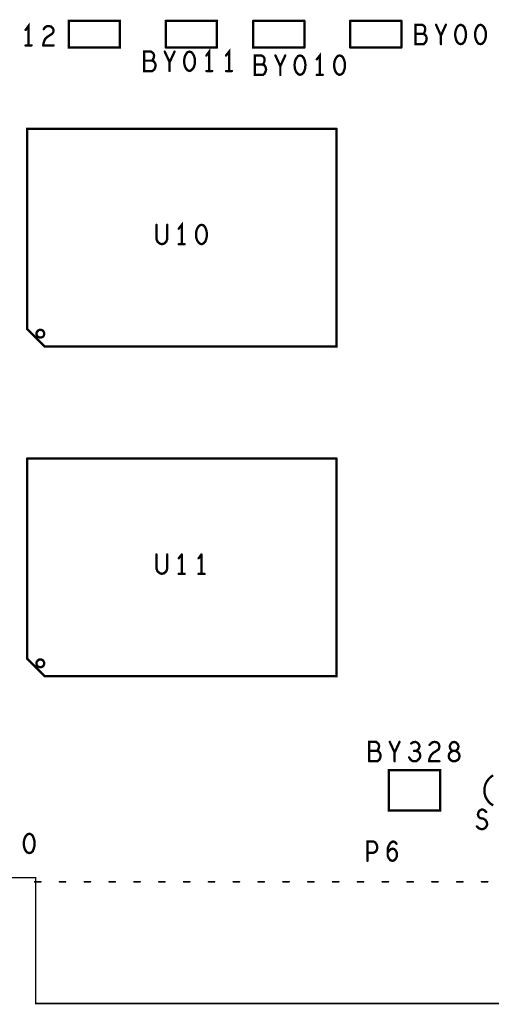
# Model space of a CAD drawing. Extents: x 23.5 to 56.6, y 21.5 to 42.6.
# Tile 5 of 29: x 33.5 to 35.3, y 29.4 to 33.2. Entities that reach past the tile are written whole.
import ezdxf

# ---------------------------------------------------------------- set-up
doc = ezdxf.new("R2010")
doc.units = 0
doc.layers.add('1', color=2, linetype='CONTINUOUS')

msp = doc.modelspace()

# ---------------------------------------------------------------- linework, layer by layer
at = {"layer": '1'}
for points, const_width in [([(33.524, 33.06), (33.524, 33.135), (33.513, 33.12)], 0.009), ([(33.583, 33.123), (33.588, 33.13), (33.595, 33.134), (33.603, 33.135)], 0.009), ([(33.603, 33.135), (33.612, 33.133), (33.619, 33.126), (33.621, 33.119), (33.62, 33.111), (33.616, 33.105), (33.597, 33.093)], 0.009), ([(33.878, 33.052), (33.68, 33.052), (33.68, 33.155), (33.878, 33.155), (33.878, 33.052)], 0.009), ([(34.055, 33.052), (34.055, 33.155)], 0.009), ([(34.253, 33.052), (34.253, 33.155), (34.055, 33.155)], 0.009), ([(34.393, 33.155), (34.393, 33.052), (34.591, 33.052)], 0.009), ([(34.591, 33.155), (34.393, 33.155)], 0.009), ([(34.591, 33.155), (34.591, 33.052)], 0.009), ([(34.768, 33.052), (34.768, 33.155)], 0.009), ([(34.966, 33.155), (34.768, 33.155)], 0.009), ([(34.966, 33.155), (34.966, 33.052)], 0.009), ([(35.05, 33.105), (35.054, 33.108), (35.057, 33.115), (35.058, 33.123), (35.057, 33.131), (35.053, 33.136), (35.046, 33.14), (35.02, 33.14), (35.02, 33.065)], 0.009), ([(35.119, 33.098), (35.1, 33.14)], 0.009), ([(35.138, 33.14), (35.119, 33.098), (35.119, 33.065)], 0.009), ([(35.216, 33.102), (35.215, 33.091), (35.212, 33.081), (35.209, 33.073), (35.203, 33.067), (35.195, 33.065), (35.188, 33.067), (35.182, 33.073), (35.178, 33.081), (35.175, 33.091), (35.174, 33.102), (35.175, 33.113), (35.178, 33.123), (35.182, 33.131), (35.188, 33.137), (35.195, 33.14), (35.203, 33.137), (35.209, 33.131), (35.212, 33.123), (35.215, 33.113), (35.216, 33.102)], 0.009), ([(35.293, 33.102), (35.292, 33.091), (35.289, 33.081), (35.285, 33.073), (35.279, 33.067), (35.272, 33.065), (35.264, 33.067), (35.259, 33.073), (35.255, 33.081), (35.252, 33.091), (35.251, 33.102), (35.252, 33.113), (35.255, 33.123), (35.259, 33.131), (35.264, 33.137), (35.272, 33.14), (35.279, 33.137), (35.285, 33.131), (35.289, 33.123), (35.292, 33.113), (35.293, 33.102)], 0.009), ([(33.581, 33.06), (33.583, 33.071), (33.588, 33.084), (33.597, 33.093)], 0.009), ([(35.02, 33.065), (35.052, 33.065), (35.058, 33.07), (35.062, 33.077), (35.064, 33.086), (35.062, 33.095), (35.057, 33.102), (35.05, 33.105), (35.02, 33.105)], 0.009), ([(33.536, 33.06), (33.513, 33.06)], 0.009), ([(33.621, 33.06), (33.581, 33.06)], 0.009), ([(33.998, 33.036), (33.972, 33.036), (33.972, 32.961), (34.003, 32.961), (34.01, 32.966), (34.014, 32.974), (34.016, 32.982), (34.014, 32.991), (34.008, 32.999), (34.001, 33.001), (33.972, 33.001)], 0.009), ([(34.001, 33.001), (34.005, 33.005), (34.008, 33.011), (34.01, 33.02), (34.008, 33.027), (34.004, 33.032), (33.998, 33.036)], 0.009), ([(34.07, 32.995), (34.051, 33.036)], 0.009), ([(34.055, 33.052), (34.253, 33.052)], 0.009), ([(34.089, 33.036), (34.07, 32.995), (34.07, 32.961)], 0.009), ([(34.167, 33.01), (34.168, 32.999), (34.167, 32.987), (34.164, 32.977), (34.16, 32.97), (34.154, 32.964), (34.147, 32.961), (34.139, 32.964), (34.134, 32.97), (34.13, 32.977), (34.127, 32.987), (34.126, 32.999), (34.127, 33.01), (34.13, 33.02), (34.134, 33.027)], 0.009), ([(34.167, 33.01), (34.164, 33.02), (34.16, 33.027), (34.154, 33.034), (34.147, 33.036), (34.139, 33.034), (34.134, 33.027)], 0.009), ([(34.223, 32.961), (34.223, 33.036), (34.212, 33.021)], 0.009), ([(34.288, 33.021), (34.3, 33.036), (34.3, 32.961)], 0.009), ([(34.436, 33.012), (34.432, 33.017), (34.425, 33.021), (34.399, 33.021), (34.399, 32.946), (34.431, 32.946), (34.437, 32.951), (34.441, 32.959), (34.443, 32.967), (34.441, 32.976), (34.436, 32.984), (34.429, 32.986), (34.399, 32.986)], 0.009), ([(34.498, 32.98), (34.479, 33.021)], 0.009), ([(34.498, 32.98), (34.517, 33.021)], 0.009), ([(34.557, 33.005), (34.561, 33.012), (34.567, 33.019), (34.574, 33.021), (34.582, 33.019), (34.588, 33.012), (34.591, 33.005), (34.594, 32.995)], 0.009), ([(34.639, 33.006), (34.651, 33.021), (34.651, 32.946)], 0.009), ([(34.71, 32.962), (34.714, 32.955), (34.72, 32.949), (34.727, 32.946), (34.735, 32.949), (34.741, 32.955), (34.744, 32.962), (34.747, 32.972), (34.748, 32.984), (34.747, 32.995), (34.744, 33.005), (34.741, 33.012), (34.735, 33.019), (34.727, 33.021), (34.72, 33.019), (34.714, 33.012), (34.71, 33.005), (34.707, 32.995), (34.706, 32.984)], 0.009), ([(34.768, 33.052), (34.966, 33.052)], 0.009), ([(34.429, 32.986), (34.433, 32.99), (34.436, 32.996), (34.437, 33.005), (34.436, 33.012)], 0.009), ([(34.498, 32.98), (34.498, 32.946)], 0.009), ([(34.594, 32.995), (34.595, 32.984), (34.594, 32.972), (34.591, 32.962), (34.588, 32.955), (34.582, 32.949), (34.574, 32.946), (34.567, 32.949), (34.561, 32.955), (34.557, 32.962), (34.554, 32.972), (34.553, 32.984), (34.554, 32.995)], 0.009), ([(34.557, 33.005), (34.554, 32.995)], 0.009), ([(34.71, 32.962), (34.707, 32.972), (34.706, 32.984)], 0.009), ([(34.212, 32.961), (34.235, 32.961)], 0.009), ([(34.288, 32.961), (34.311, 32.961)], 0.009), ([(34.639, 32.946), (34.662, 32.946)], 0.009), ([(33.587, 31.895), (33.519, 31.963), (33.519, 32.737), (34.715, 32.737)], 0.009), ([(34.715, 32.737), (34.715, 31.895), (33.587, 31.895)], 0.009), ([(34.105, 32.351), (34.117, 32.366), (34.117, 32.291)], 0.009), ([(34.019, 32.366), (34.019, 32.312), (34.023, 32.301), (34.031, 32.294), (34.04, 32.291), (34.05, 32.294), (34.057, 32.301), (34.061, 32.312), (34.061, 32.366)], 0.009), ([(34.176, 32.307), (34.173, 32.317), (34.172, 32.329), (34.173, 32.34), (34.176, 32.35), (34.18, 32.357), (34.186, 32.364), (34.193, 32.366)], 0.009), ([(34.201, 32.294), (34.207, 32.3), (34.21, 32.307), (34.213, 32.317), (34.214, 32.329), (34.213, 32.34), (34.21, 32.35), (34.207, 32.357), (34.201, 32.364), (34.193, 32.366)], 0.009), ([(34.176, 32.307), (34.18, 32.3), (34.186, 32.294), (34.193, 32.291), (34.201, 32.294)], 0.009), ([(34.105, 32.291), (34.128, 32.291)], 0.009), ([(33.585, 31.945), (33.585, 31.947), (33.584, 31.95), (33.583, 31.952), (33.582, 31.954), (33.58, 31.956), (33.578, 31.958), (33.575, 31.959), (33.573, 31.96), (33.57, 31.96), (33.567, 31.96), (33.565, 31.959), (33.563, 31.958), (33.56, 31.956), (33.559, 31.954), (33.557, 31.952), (33.556, 31.95), (33.555, 31.947), (33.555, 31.945), (33.555, 31.942), (33.556, 31.94), (33.557, 31.937), (33.559, 31.935), (33.56, 31.933), (33.563, 31.932), (33.565, 31.931), (33.567, 31.93), (33.57, 31.93), (33.573, 31.93), (33.575, 31.931), (33.578, 31.932), (33.58, 31.933), (33.582, 31.935), (33.583, 31.937), (33.584, 31.94), (33.585, 31.942), (33.585, 31.945)], 0.009), ([(33.519, 30.688), (33.519, 31.462)], 0.009), ([(33.519, 31.462), (34.715, 31.462)], 0.009), ([(34.715, 31.462), (34.715, 30.62), (33.587, 30.62)], 0.009), ([(34.061, 31.091), (34.061, 31.037), (34.057, 31.026), (34.05, 31.019), (34.04, 31.016), (34.031, 31.019), (34.023, 31.026), (34.019, 31.037), (34.019, 31.091)], 0.009), ([(34.105, 31.076), (34.117, 31.091)], 0.009), ([(34.117, 31.091), (34.117, 31.016)], 0.009), ([(34.182, 31.076), (34.193, 31.091)], 0.009), ([(34.193, 31.091), (34.193, 31.016)], 0.009), ([(34.105, 31.016), (34.128, 31.016)], 0.009), ([(34.182, 31.016), (34.205, 31.016)], 0.009), ([(33.519, 30.688), (33.587, 30.62)], 0.009), ([(33.585, 30.67), (33.585, 30.672), (33.584, 30.675), (33.583, 30.677), (33.582, 30.679), (33.58, 30.681), (33.578, 30.683), (33.575, 30.684), (33.573, 30.685), (33.57, 30.685), (33.567, 30.685), (33.565, 30.684), (33.563, 30.683), (33.56, 30.681), (33.559, 30.679), (33.557, 30.677), (33.556, 30.675), (33.555, 30.672), (33.555, 30.67), (33.555, 30.667), (33.556, 30.665), (33.557, 30.662), (33.559, 30.66), (33.56, 30.658), (33.563, 30.657), (33.565, 30.656), (33.567, 30.655), (33.57, 30.655), (33.573, 30.655), (33.575, 30.656), (33.578, 30.657), (33.58, 30.658), (33.582, 30.66), (33.583, 30.662), (33.584, 30.665), (33.585, 30.667), (33.585, 30.67)], 0.009), ([(34.878, 30.357), (34.874, 30.362), (34.868, 30.366), (34.842, 30.366), (34.842, 30.291)], 0.009), ([(34.842, 30.331), (34.871, 30.331), (34.875, 30.335), (34.878, 30.341), (34.88, 30.35), (34.878, 30.357)], 0.009), ([(34.959, 30.366), (34.94, 30.325), (34.921, 30.366)], 0.009), ([(35.023, 30.331), (35.029, 30.335), (35.034, 30.341), (35.036, 30.349), (35.034, 30.356), (35.029, 30.362), (35.021, 30.366), (35.012, 30.365), (35.004, 30.36)], 0.009), ([(35.095, 30.366), (35.088, 30.365), (35.081, 30.361), (35.075, 30.354)], 0.009), ([(35.095, 30.366), (35.105, 30.364)], 0.009), ([(35.112, 30.342), (35.113, 30.35), (35.111, 30.357), (35.105, 30.364)], 0.009), ([(35.165, 30.331), (35.159, 30.334), (35.155, 30.34), (35.153, 30.349), (35.156, 30.357), (35.162, 30.364), (35.17, 30.366), (35.177, 30.364), (35.184, 30.357)], 0.009), ([(35.18, 30.334), (35.185, 30.34), (35.187, 30.349), (35.184, 30.357)], 0.009), ([(34.871, 30.331), (34.878, 30.329), (34.884, 30.321), (34.886, 30.312), (34.884, 30.304)], 0.009), ([(34.94, 30.325), (34.94, 30.291)], 0.009), ([(35.038, 30.306), (35.039, 30.314), (35.037, 30.322), (35.03, 30.329), (35.023, 30.331), (35.015, 30.331)], 0.009), ([(35.09, 30.324), (35.081, 30.315), (35.075, 30.302), (35.073, 30.291)], 0.009), ([(35.112, 30.342), (35.109, 30.336), (35.09, 30.324)], 0.009), ([(35.183, 30.327), (35.175, 30.331), (35.165, 30.331), (35.157, 30.327), (35.151, 30.32), (35.149, 30.311), (35.151, 30.302), (35.156, 30.296)], 0.009), ([(35.18, 30.334), (35.175, 30.331), (35.165, 30.331)], 0.009), ([(35.189, 30.302), (35.191, 30.311), (35.189, 30.32), (35.183, 30.327)], 0.009), ([(34.884, 30.304), (34.88, 30.296), (34.873, 30.291), (34.842, 30.291)], 0.009), ([(34.996, 30.306), (35.002, 30.297), (35.009, 30.292), (35.018, 30.291), (35.025, 30.292), (35.033, 30.299), (35.038, 30.306)], 0.009), ([(35.073, 30.291), (35.113, 30.291)], 0.009), ([(35.156, 30.296), (35.163, 30.292), (35.17, 30.291), (35.176, 30.292), (35.184, 30.296), (35.189, 30.302)], 0.009), ([(35.116, 30.257), (34.918, 30.257), (34.918, 30.101), (35.116, 30.101), (35.116, 30.257)], 0.009), ([(35.321, 30.237), (35.311, 30.23), (35.303, 30.222), (35.296, 30.212), (35.291, 30.202), (35.288, 30.19), (35.287, 30.179), (35.288, 30.167), (35.291, 30.155), (35.296, 30.145), (35.303, 30.135), (35.311, 30.127), (35.321, 30.12)], 0.009), ([(35.258, 30.039), (35.265, 30.032), (35.274, 30.029), (35.282, 30.029), (35.289, 30.032), (35.295, 30.039), (35.298, 30.047), (35.296, 30.056), (35.291, 30.064), (35.283, 30.069), (35.271, 30.071), (35.265, 30.076), (35.262, 30.085), (35.264, 30.094), (35.268, 30.1), (35.275, 30.104), (35.282, 30.104), (35.288, 30.101), (35.294, 30.095)], 0.009), ([(33.506, 29.973), (33.507, 29.962), (33.51, 29.952), (33.514, 29.944), (33.52, 29.938), (33.527, 29.936), (33.535, 29.938), (33.541, 29.944), (33.544, 29.952), (33.547, 29.962), (33.548, 29.973), (33.547, 29.984), (33.544, 29.994), (33.541, 30.002), (33.535, 30.008), (33.527, 30.011), (33.52, 30.008), (33.514, 30.002), (33.51, 29.994), (33.507, 29.984), (33.506, 29.973)], 0.009), ([(34.835, 29.981), (34.835, 29.906)], 0.009), ([(34.835, 29.937), (34.858, 29.937), (34.866, 29.941), (34.871, 29.948), (34.873, 29.958), (34.871, 29.968), (34.865, 29.977), (34.858, 29.981), (34.835, 29.981)], 0.009), ([(34.914, 29.956), (34.917, 29.964), (34.922, 29.973), (34.929, 29.979), (34.935, 29.981), (34.942, 29.978), (34.947, 29.972)], 0.009), ([(34.914, 29.956), (34.913, 29.939), (34.913, 29.927), (34.917, 29.916), (34.924, 29.908), (34.932, 29.906), (34.938, 29.908), (34.944, 29.914), (34.948, 29.922), (34.949, 29.929), (34.948, 29.938), (34.944, 29.946), (34.939, 29.951), (34.932, 29.953), (34.925, 29.951), (34.919, 29.946), (34.913, 29.937)], 0.009), ([(32.587, 29.841), (32.587, 29.354), (33.444, 29.354), (33.444, 29.841), (33.552, 29.841), (33.552, 29.354), (36.294, 29.354), (36.294, 29.841), (36.404, 29.841), (36.404, 29.354), (37.261, 29.354)], 0.006), ([(33.572, 29.825), (33.548, 29.825)], 0.006), ([(33.668, 29.825), (33.644, 29.825)], 0.006), ([(33.764, 29.825), (33.74, 29.825)], 0.006), ([(33.86, 29.825), (33.836, 29.825)], 0.006), ([(33.956, 29.825), (33.932, 29.825)], 0.006), ([(34.052, 29.825), (34.028, 29.825)], 0.006), ([(34.148, 29.825), (34.124, 29.825)], 0.006), ([(34.244, 29.825), (34.22, 29.825)], 0.006), ([(34.34, 29.825), (34.316, 29.825)], 0.006), ([(34.436, 29.825), (34.412, 29.825)], 0.006), ([(34.532, 29.825), (34.508, 29.825)], 0.006), ([(34.628, 29.825), (34.604, 29.825)], 0.006), ([(34.724, 29.825), (34.7, 29.825)], 0.006), ([(34.82, 29.825), (34.796, 29.825)], 0.006), ([(34.916, 29.825), (34.892, 29.825)], 0.006), ([(35.012, 29.825), (34.988, 29.825)], 0.006), ([(35.108, 29.825), (35.084, 29.825)], 0.006), ([(35.204, 29.825), (35.18, 29.825)], 0.006), ([(35.3, 29.825), (35.276, 29.825)], 0.006)]:
    msp.add_lwpolyline(points, dxfattribs=dict(at, const_width=const_width))
for points, const_width in [([(33.60525, 33.135, 1), (33.60075, 33.135, 1)], 0.0045), ([(33.60525, 33.135, 1), (33.60075, 33.135, 1)], 0.0045), ([(34.05725, 33.155, 1), (34.05275, 33.155, 1)], 0.0045), ([(34.05725, 33.155, 1), (34.05275, 33.155, 1)], 0.0045), ([(34.39525, 33.155, 1), (34.39075, 33.155, 1)], 0.0045), ([(34.39525, 33.155, 1), (34.39075, 33.155, 1)], 0.0045), ([(34.59325, 33.155, 1), (34.58875, 33.155, 1)], 0.0045), ([(34.59325, 33.155, 1), (34.58875, 33.155, 1)], 0.0045), ([(34.77025, 33.155, 1), (34.76575, 33.155, 1)], 0.0045), ([(34.77025, 33.155, 1), (34.76575, 33.155, 1)], 0.0045), ([(34.96825, 33.155, 1), (34.96375, 33.155, 1)], 0.0045), ([(34.96825, 33.155, 1), (34.96375, 33.155, 1)], 0.0045), ([(35.10225, 33.14, 1), (35.09775, 33.14, 1)], 0.0045), ([(35.14025, 33.14, 1), (35.13575, 33.14, 1)], 0.0045), ([(33.51525, 33.12, 1), (33.51075, 33.12, 1)], 0.0045), ([(33.58525, 33.123, 1), (33.58075, 33.123, 1)], 0.0045), ([(33.59925, 33.093, 1), (33.59475, 33.093, 1)], 0.0045), ([(33.59925, 33.093, 1), (33.59475, 33.093, 1)], 0.0045), ([(35.02225, 33.105, 1), (35.01775, 33.105, 1)], 0.0045), ([(35.05225, 33.105, 1), (35.04775, 33.105, 1)], 0.0045), ([(35.12125, 33.098, 1), (35.11675, 33.098, 1)], 0.0045), ([(35.21825, 33.102, 1), (35.21375, 33.102, 1)], 0.0045), ([(35.21825, 33.102, 1), (35.21375, 33.102, 1)], 0.0045), ([(35.29525, 33.102, 1), (35.29075, 33.102, 1)], 0.0045), ([(35.29525, 33.102, 1), (35.29075, 33.102, 1)], 0.0045), ([(33.51525, 33.06, 1), (33.51075, 33.06, 1)], 0.0045), ([(33.52625, 33.06, 1), (33.52175, 33.06, 1)], 0.0045), ([(33.53825, 33.06, 1), (33.53375, 33.06, 1)], 0.0045), ([(33.58325, 33.06, 1), (33.57875, 33.06, 1)], 0.0045), ([(33.58325, 33.06, 1), (33.57875, 33.06, 1)], 0.0045), ([(33.62325, 33.06, 1), (33.61875, 33.06, 1)], 0.0045), ([(35.02225, 33.065, 1), (35.01775, 33.065, 1)], 0.0045), ([(35.02225, 33.065, 1), (35.01775, 33.065, 1)], 0.0045), ([(35.12125, 33.065, 1), (35.11675, 33.065, 1)], 0.0045), ([(33.88025, 33.052, 1), (33.87575, 33.052, 1)], 0.0045), ([(33.88025, 33.052, 1), (33.87575, 33.052, 1)], 0.0045), ([(34.00025, 33.036, 1), (33.99575, 33.036, 1)], 0.0045), ([(34.00025, 33.036, 1), (33.99575, 33.036, 1)], 0.0045), ([(34.05325, 33.036, 1), (34.04875, 33.036, 1)], 0.0045), ([(34.05725, 33.052, 1), (34.05275, 33.052, 1)], 0.0045), ([(34.05725, 33.052, 1), (34.05275, 33.052, 1)], 0.0045), ([(34.09125, 33.036, 1), (34.08675, 33.036, 1)], 0.0045), ([(34.13625, 33.027, 1), (34.13175, 33.027, 1)], 0.0045), ([(34.13625, 33.027, 1), (34.13175, 33.027, 1)], 0.0045), ([(34.21425, 33.021, 1), (34.20975, 33.021, 1)], 0.0045), ([(34.25525, 33.052, 1), (34.25075, 33.052, 1)], 0.0045), ([(34.25525, 33.052, 1), (34.25075, 33.052, 1)], 0.0045), ([(34.29025, 33.021, 1), (34.28575, 33.021, 1)], 0.0045), ([(34.48125, 33.021, 1), (34.47675, 33.021, 1)], 0.0045), ([(34.51925, 33.021, 1), (34.51475, 33.021, 1)], 0.0045), ([(34.59325, 33.052, 1), (34.58875, 33.052, 1)], 0.0045), ([(34.59325, 33.052, 1), (34.58875, 33.052, 1)], 0.0045), ([(34.77025, 33.052, 1), (34.76575, 33.052, 1)], 0.0045), ([(34.77025, 33.052, 1), (34.76575, 33.052, 1)], 0.0045), ([(34.96825, 33.052, 1), (34.96375, 33.052, 1)], 0.0045), ([(34.96825, 33.052, 1), (34.96375, 33.052, 1)], 0.0045), ([(33.97425, 33.001, 1), (33.96975, 33.001, 1)], 0.0045), ([(34.00325, 33.001, 1), (33.99875, 33.001, 1)], 0.0045), ([(34.07225, 32.995, 1), (34.06775, 32.995, 1)], 0.0045), ([(34.16925, 33.01, 1), (34.16475, 33.01, 1)], 0.0045), ([(34.16925, 33.01, 1), (34.16475, 33.01, 1)], 0.0045), ([(34.40125, 32.986, 1), (34.39675, 32.986, 1)], 0.0045), ([(34.43125, 32.986, 1), (34.42675, 32.986, 1)], 0.0045), ([(34.43825, 33.012, 1), (34.43375, 33.012, 1)], 0.0045), ([(34.43825, 33.012, 1), (34.43375, 33.012, 1)], 0.0045), ([(34.50025, 32.98, 1), (34.49575, 32.98, 1)], 0.0045), ([(34.50025, 32.98, 1), (34.49575, 32.98, 1)], 0.0045), ([(34.50025, 32.98, 1), (34.49575, 32.98, 1)], 0.0045), ([(34.55625, 32.995, 1), (34.55175, 32.995, 1)], 0.0045), ([(34.55625, 32.995, 1), (34.55175, 32.995, 1)], 0.0045), ([(34.55925, 33.005, 1), (34.55475, 33.005, 1)], 0.0045), ([(34.55925, 33.005, 1), (34.55475, 33.005, 1)], 0.0045), ([(34.59625, 32.995, 1), (34.59175, 32.995, 1)], 0.0045), ([(34.59625, 32.995, 1), (34.59175, 32.995, 1)], 0.0045), ([(34.64125, 33.006, 1), (34.63675, 33.006, 1)], 0.0045), ([(34.70825, 32.984, 1), (34.70375, 32.984, 1)], 0.0045), ([(34.70825, 32.984, 1), (34.70375, 32.984, 1)], 0.0045), ([(34.07225, 32.961, 1), (34.06775, 32.961, 1)], 0.0045), ([(34.21425, 32.961, 1), (34.20975, 32.961, 1)], 0.0045), ([(34.22525, 32.961, 1), (34.22075, 32.961, 1)], 0.0045), ([(34.23725, 32.961, 1), (34.23275, 32.961, 1)], 0.0045), ([(34.29025, 32.961, 1), (34.28575, 32.961, 1)], 0.0045), ([(34.30225, 32.961, 1), (34.29775, 32.961, 1)], 0.0045), ([(34.31325, 32.961, 1), (34.30875, 32.961, 1)], 0.0045), ([(34.50025, 32.946, 1), (34.49575, 32.946, 1)], 0.0045), ([(34.64125, 32.946, 1), (34.63675, 32.946, 1)], 0.0045), ([(34.65325, 32.946, 1), (34.64875, 32.946, 1)], 0.0045), ([(34.66425, 32.946, 1), (34.65975, 32.946, 1)], 0.0045), ([(34.71225, 32.962, 1), (34.70775, 32.962, 1)], 0.0045), ([(34.71225, 32.962, 1), (34.70775, 32.962, 1)], 0.0045), ([(34.71725, 32.737, 1), (34.71275, 32.737, 1)], 0.0045), ([(34.71725, 32.737, 1), (34.71275, 32.737, 1)], 0.0045), ([(34.02125, 32.366, 1), (34.01675, 32.366, 1)], 0.0045), ([(34.06325, 32.366, 1), (34.05875, 32.366, 1)], 0.0045), ([(34.10725, 32.351, 1), (34.10275, 32.351, 1)], 0.0045), ([(34.19525, 32.366, 1), (34.19075, 32.366, 1)], 0.0045), ([(34.19525, 32.366, 1), (34.19075, 32.366, 1)], 0.0045), ([(34.17825, 32.307, 1), (34.17375, 32.307, 1)], 0.0045), ([(34.17825, 32.307, 1), (34.17375, 32.307, 1)], 0.0045), ([(34.20325, 32.294, 1), (34.19875, 32.294, 1)], 0.0045), ([(34.20325, 32.294, 1), (34.19875, 32.294, 1)], 0.0045), ([(34.10725, 32.291, 1), (34.10275, 32.291, 1)], 0.0045), ([(34.11925, 32.291, 1), (34.11475, 32.291, 1)], 0.0045), ([(34.13025, 32.291, 1), (34.12575, 32.291, 1)], 0.0045), ([(33.58725, 31.945, 1), (33.58275, 31.945, 1)], 0.0045), ([(33.58725, 31.945, 1), (33.58275, 31.945, 1)], 0.0045), ([(33.58925, 31.895, 1), (33.58475, 31.895, 1)], 0.0045), ([(33.58925, 31.895, 1), (33.58475, 31.895, 1)], 0.0045), ([(33.52125, 31.462, 1), (33.51675, 31.462, 1)], 0.0045), ([(33.52125, 31.462, 1), (33.51675, 31.462, 1)], 0.0045), ([(34.71725, 31.462, 1), (34.71275, 31.462, 1)], 0.0045), ([(34.71725, 31.462, 1), (34.71275, 31.462, 1)], 0.0045), ([(34.02125, 31.091, 1), (34.01675, 31.091, 1)], 0.0045), ([(34.06325, 31.091, 1), (34.05875, 31.091, 1)], 0.0045), ([(34.10725, 31.076, 1), (34.10275, 31.076, 1)], 0.0045), ([(34.11925, 31.091, 1), (34.11475, 31.091, 1)], 0.0045), ([(34.11925, 31.091, 1), (34.11475, 31.091, 1)], 0.0045), ([(34.18425, 31.076, 1), (34.17975, 31.076, 1)], 0.0045), ([(34.19525, 31.091, 1), (34.19075, 31.091, 1)], 0.0045), ([(34.19525, 31.091, 1), (34.19075, 31.091, 1)], 0.0045), ([(34.10725, 31.016, 1), (34.10275, 31.016, 1)], 0.0045), ([(34.11925, 31.016, 1), (34.11475, 31.016, 1)], 0.0045), ([(34.13025, 31.016, 1), (34.12575, 31.016, 1)], 0.0045), ([(34.18425, 31.016, 1), (34.17975, 31.016, 1)], 0.0045), ([(34.19525, 31.016, 1), (34.19075, 31.016, 1)], 0.0045), ([(34.20725, 31.016, 1), (34.20275, 31.016, 1)], 0.0045), ([(33.52125, 30.688, 1), (33.51675, 30.688, 1)], 0.0045), ([(33.52125, 30.688, 1), (33.51675, 30.688, 1)], 0.0045), ([(33.58725, 30.67, 1), (33.58275, 30.67, 1)], 0.0045), ([(33.58725, 30.67, 1), (33.58275, 30.67, 1)], 0.0045), ([(33.58925, 30.62, 1), (33.58475, 30.62, 1)], 0.0045), ([(33.58925, 30.62, 1), (33.58475, 30.62, 1)], 0.0045), ([(34.88025, 30.357, 1), (34.87575, 30.357, 1)], 0.0045), ([(34.88025, 30.357, 1), (34.87575, 30.357, 1)], 0.0045), ([(34.92325, 30.366, 1), (34.91875, 30.366, 1)], 0.0045), ([(34.96125, 30.366, 1), (34.95675, 30.366, 1)], 0.0045), ([(35.00625, 30.36, 1), (35.00175, 30.36, 1)], 0.0045), ([(35.07725, 30.354, 1), (35.07275, 30.354, 1)], 0.0045), ([(35.09725, 30.366, 1), (35.09275, 30.366, 1)], 0.0045), ([(35.09725, 30.366, 1), (35.09275, 30.366, 1)], 0.0045), ([(35.10725, 30.364, 1), (35.10275, 30.364, 1)], 0.0045), ([(35.10725, 30.364, 1), (35.10275, 30.364, 1)], 0.0045), ([(35.18625, 30.357, 1), (35.18175, 30.357, 1)], 0.0045), ([(35.18625, 30.357, 1), (35.18175, 30.357, 1)], 0.0045), ([(34.84425, 30.331, 1), (34.83975, 30.331, 1)], 0.0045), ([(34.87325, 30.331, 1), (34.86875, 30.331, 1)], 0.0045), ([(34.94225, 30.325, 1), (34.93775, 30.325, 1)], 0.0045), ([(35.01725, 30.331, 1), (35.01275, 30.331, 1)], 0.0045), ([(35.02525, 30.331, 1), (35.02075, 30.331, 1)], 0.0045), ([(35.09225, 30.324, 1), (35.08775, 30.324, 1)], 0.0045), ([(35.09225, 30.324, 1), (35.08775, 30.324, 1)], 0.0045), ([(35.11425, 30.342, 1), (35.10975, 30.342, 1)], 0.0045), ([(35.11425, 30.342, 1), (35.10975, 30.342, 1)], 0.0045), ([(35.16725, 30.331, 1), (35.16275, 30.331, 1)], 0.0045), ([(35.16725, 30.331, 1), (35.16275, 30.331, 1)], 0.0045), ([(35.18225, 30.334, 1), (35.17775, 30.334, 1)], 0.0045), ([(35.18225, 30.334, 1), (35.17775, 30.334, 1)], 0.0045), ([(35.18525, 30.327, 1), (35.18075, 30.327, 1)], 0.0045), ([(35.18525, 30.327, 1), (35.18075, 30.327, 1)], 0.0045), ([(34.84425, 30.291, 1), (34.83975, 30.291, 1)], 0.0045), ([(34.84425, 30.291, 1), (34.83975, 30.291, 1)], 0.0045), ([(34.88625, 30.304, 1), (34.88175, 30.304, 1)], 0.0045), ([(34.88625, 30.304, 1), (34.88175, 30.304, 1)], 0.0045), ([(34.94225, 30.291, 1), (34.93775, 30.291, 1)], 0.0045), ([(34.99825, 30.306, 1), (34.99375, 30.306, 1)], 0.0045), ([(35.04025, 30.306, 1), (35.03575, 30.306, 1)], 0.0045), ([(35.04025, 30.306, 1), (35.03575, 30.306, 1)], 0.0045), ([(35.07525, 30.291, 1), (35.07075, 30.291, 1)], 0.0045), ([(35.07525, 30.291, 1), (35.07075, 30.291, 1)], 0.0045), ([(35.11525, 30.291, 1), (35.11075, 30.291, 1)], 0.0045), ([(35.15825, 30.296, 1), (35.15375, 30.296, 1)], 0.0045), ([(35.15825, 30.296, 1), (35.15375, 30.296, 1)], 0.0045), ([(35.19125, 30.302, 1), (35.18675, 30.302, 1)], 0.0045), ([(35.19125, 30.302, 1), (35.18675, 30.302, 1)], 0.0045), ([(35.11825, 30.257, 1), (35.11375, 30.257, 1)], 0.0045), ([(35.11825, 30.257, 1), (35.11375, 30.257, 1)], 0.0045), ([(35.29625, 30.095, 1), (35.29175, 30.095, 1)], 0.0045), ([(35.26025, 30.039, 1), (35.25575, 30.039, 1)], 0.0045), ([(33.50825, 29.973, 1), (33.50375, 29.973, 1)], 0.0045), ([(33.50825, 29.973, 1), (33.50375, 29.973, 1)], 0.0045), ([(34.83725, 29.981, 1), (34.83275, 29.981, 1)], 0.0045), ([(34.83725, 29.981, 1), (34.83275, 29.981, 1)], 0.0045), ([(34.94925, 29.972, 1), (34.94475, 29.972, 1)], 0.0045), ([(34.83725, 29.937, 1), (34.83275, 29.937, 1)], 0.0045), ([(34.91525, 29.937, 1), (34.91075, 29.937, 1)], 0.0045), ([(34.91625, 29.956, 1), (34.91175, 29.956, 1)], 0.0045), ([(34.91625, 29.956, 1), (34.91175, 29.956, 1)], 0.0045), ([(34.83725, 29.906, 1), (34.83275, 29.906, 1)], 0.0045), ([(33.5495, 29.825, 1), (33.5465, 29.825, 1)], 0.003), ([(33.5735, 29.825, 1), (33.5705, 29.825, 1)], 0.003), ([(33.6455, 29.825, 1), (33.6425, 29.825, 1)], 0.003), ([(33.6695, 29.825, 1), (33.6665, 29.825, 1)], 0.003), ([(33.7415, 29.825, 1), (33.7385, 29.825, 1)], 0.003), ([(33.7655, 29.825, 1), (33.7625, 29.825, 1)], 0.003), ([(33.8375, 29.825, 1), (33.8345, 29.825, 1)], 0.003), ([(33.8615, 29.825, 1), (33.8585, 29.825, 1)], 0.003), ([(33.9335, 29.825, 1), (33.9305, 29.825, 1)], 0.003), ([(33.9575, 29.825, 1), (33.9545, 29.825, 1)], 0.003), ([(34.0295, 29.825, 1), (34.0265, 29.825, 1)], 0.003), ([(34.0535, 29.825, 1), (34.0505, 29.825, 1)], 0.003), ([(34.1255, 29.825, 1), (34.1225, 29.825, 1)], 0.003), ([(34.1495, 29.825, 1), (34.1465, 29.825, 1)], 0.003), ([(34.2215, 29.825, 1), (34.2185, 29.825, 1)], 0.003), ([(34.2455, 29.825, 1), (34.2425, 29.825, 1)], 0.003), ([(34.3175, 29.825, 1), (34.3145, 29.825, 1)], 0.003), ([(34.3415, 29.825, 1), (34.3385, 29.825, 1)], 0.003), ([(34.4135, 29.825, 1), (34.4105, 29.825, 1)], 0.003), ([(34.4375, 29.825, 1), (34.4345, 29.825, 1)], 0.003), ([(34.5095, 29.825, 1), (34.5065, 29.825, 1)], 0.003), ([(34.5335, 29.825, 1), (34.5305, 29.825, 1)], 0.003), ([(34.6055, 29.825, 1), (34.6025, 29.825, 1)], 0.003), ([(34.6295, 29.825, 1), (34.6265, 29.825, 1)], 0.003), ([(34.7015, 29.825, 1), (34.6985, 29.825, 1)], 0.003), ([(34.7255, 29.825, 1), (34.7225, 29.825, 1)], 0.003), ([(34.7975, 29.825, 1), (34.7945, 29.825, 1)], 0.003), ([(34.8215, 29.825, 1), (34.8185, 29.825, 1)], 0.003), ([(34.8935, 29.825, 1), (34.8905, 29.825, 1)], 0.003), ([(34.9175, 29.825, 1), (34.9145, 29.825, 1)], 0.003), ([(34.9895, 29.825, 1), (34.9865, 29.825, 1)], 0.003), ([(35.0135, 29.825, 1), (35.0105, 29.825, 1)], 0.003), ([(35.0855, 29.825, 1), (35.0825, 29.825, 1)], 0.003), ([(35.1095, 29.825, 1), (35.1065, 29.825, 1)], 0.003), ([(35.1815, 29.825, 1), (35.1785, 29.825, 1)], 0.003), ([(35.2055, 29.825, 1), (35.2025, 29.825, 1)], 0.003), ([(35.2775, 29.825, 1), (35.2745, 29.825, 1)], 0.003), ([(35.3015, 29.825, 1), (35.2985, 29.825, 1)], 0.003)]:
    msp.add_lwpolyline(points, format="xyb", close=True, dxfattribs=dict(at, const_width=const_width))

doc.saveas('drawing.dxf')
